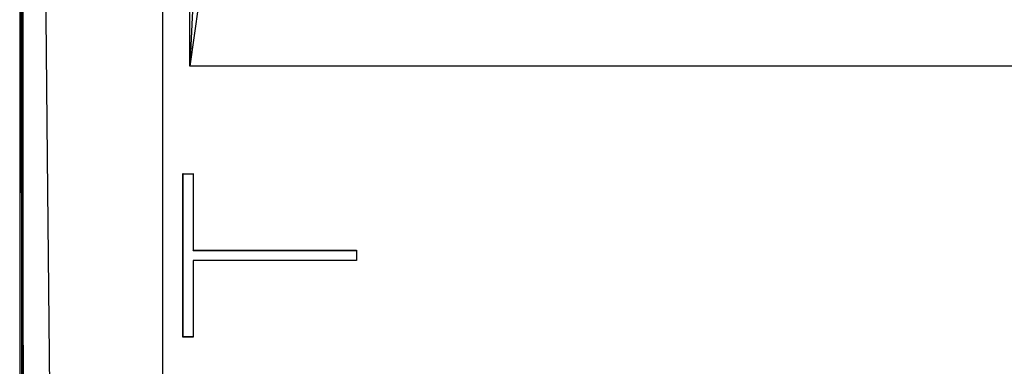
# Model space of a CAD drawing. Extents: x 0 to 420, y 0 to 297.
# Tile 15 of 27: x 186 to 210, y 143 to 151. Entities that reach past the tile are written whole.
import ezdxf

# ---------------------------------------------------------------- set-up
doc = ezdxf.new("R2010")
doc.units = 0
doc.header["$LTSCALE"] = 23.1
doc.layers.get('0').update_dxf_attribs({"linetype": 'CONTINUOUS'})

msp = doc.modelspace()

# ---------------------------------------------------------------- linework, layer by layer
at = {"color": 7, "linetype": 'CONTINUOUS'}
for p, q in [((189.633, 178.954), (189.633, 130.589)), ((186.16, 177.973), (186.192, 131.675)), ((186.193, 131.675), (186.161, 177.973)), ((186.133, 176.71), (186.133, 131.675)), ((190.298, 150.073), (190.298, 165.811)), ((217.967, 150.073), (190.298, 150.073)), ((190.133, 143.448), (190.133, 147.448)), ((190.135, 147.445), (190.133, 147.448)), ((190.135, 143.45), (190.135, 147.445)), ((190.135, 147.445), (190.38, 147.445)), ((190.38, 147.445), (190.383, 147.448)), ((190.38, 147.445), (190.38, 145.57)), ((190.383, 147.448), (190.383, 145.573)), ((190.38, 145.57), (190.383, 145.573)), ((190.38, 145.57), (194.38, 145.57)), ((190.383, 145.573), (194.383, 145.573)), ((194.38, 145.57), (194.383, 145.573)), ((194.38, 145.57), (194.38, 145.325)), ((194.383, 145.573), (194.383, 145.323)), ((190.38, 145.325), (190.38, 143.45)), ((190.38, 145.325), (190.383, 145.323)), ((194.38, 145.325), (190.38, 145.325)), ((190.383, 145.323), (190.383, 143.448)), ((194.383, 145.323), (190.383, 145.323)), ((194.38, 145.325), (194.383, 145.323)), ((190.135, 143.45), (190.133, 143.448)), ((190.383, 143.448), (190.133, 143.448)), ((190.38, 143.45), (190.135, 143.45)), ((190.38, 143.45), (190.383, 143.448))]:
    msp.add_line(p, q, dxfattribs=at)
for points in [[(186.184, 177.973), (186.199, 162.544), (186.213, 147.115), (186.225, 131.686)], [(186.516, 177.973), (186.657, 163.274), (186.807, 147.849), (186.965, 131.699)], [(190.547, 157.02), (190.528, 155.732), (190.484, 154.271), (190.433, 152.97), (190.372, 151.601), (190.298, 150.073)], [(191.046, 156.922), (190.987, 155.65), (190.856, 154.21), (190.702, 152.926), (190.517, 151.576), (190.298, 150.073)]]:
    msp.add_lwpolyline(points, dxfattribs=at)

doc.saveas('drawing.dxf')
